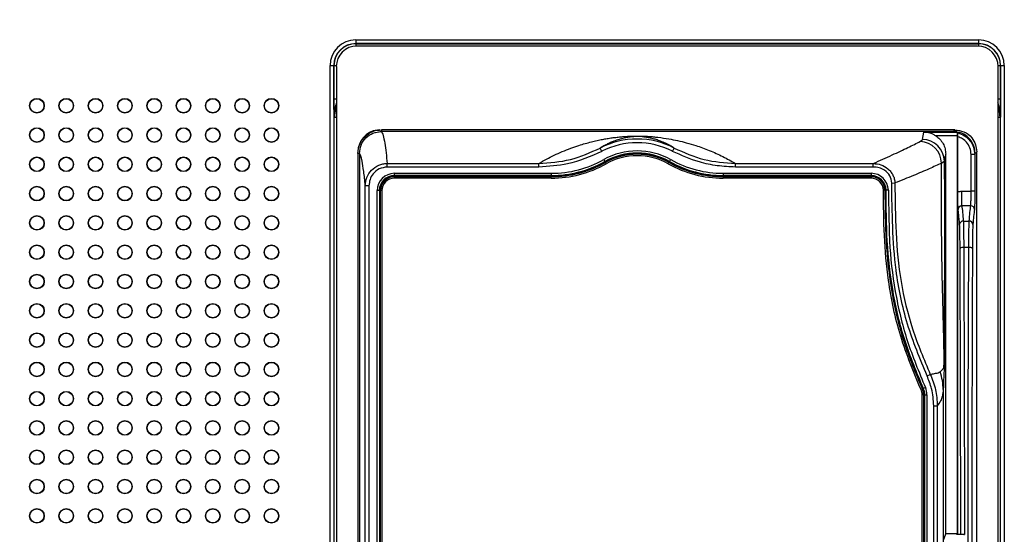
# Model space of a CAD drawing. Header units: millimetres. Extents: x 1141 to 9683, y 1625 to 6203.
# Tile 17 of 118: x 1621 to 1756, y 2661 to 2731. Entities that reach past the tile are written whole.
import ezdxf

# ---------------------------------------------------------------- set-up
doc = ezdxf.new("R2010")
doc.units = ezdxf.units.MM
doc.header["$LTSCALE"] = 25

msp = doc.modelspace()

# ---------------------------------------------------------------- linework, layer by layer
at = {"color": 7, "linetype": 'Continuous', "lineweight": 25}
for p, q in [((1667.09, 2728.67), (1752.07, 2728.67)), ((1667.09, 2728.67), (1667.09, 2728.17)), ((1752.07, 2728.67), (1752.07, 2728.17)), ((1752.07, 2728.17), (1667.09, 2728.17)), ((1667.09, 2728.17), (1667.1, 2728.15)), ((1667.1, 2728.15), (1752.06, 2728.15)), ((1667.1, 2728.15), (1667.1, 2727.82)), ((1751.93, 2727.82), (1667.23, 2727.82)), ((1752.06, 2728.15), (1752.07, 2728.17)), ((1752.06, 2728.15), (1752.06, 2727.82)), ((1663.59, 2602.18), (1663.59, 2725.17)), ((1663.59, 2725.17), (1664.09, 2725.17)), ((1664.09, 2725.17), (1664.09, 2602.18)), ((1664.1, 2725.15), (1664.09, 2725.17)), ((1664.1, 2720.57), (1664.1, 2725.15)), ((1664.44, 2725.15), (1664.1, 2725.15)), ((1664.44, 2725.03), (1664.44, 2718.03)), ((1755.06, 2725.15), (1754.73, 2725.15)), ((1754.73, 2718.03), (1754.73, 2725.03)), ((1755.07, 2725.17), (1755.06, 2725.15)), ((1755.06, 2725.15), (1755.06, 2720.57)), ((1755.07, 2725.17), (1755.57, 2725.17)), ((1755.07, 2602.18), (1755.07, 2725.17)), ((1755.57, 2725.17), (1755.57, 2602.18)), ((1664.44, 2720.57), (1664.1, 2720.57)), ((1755.06, 2720.57), (1754.73, 2720.57)), ((1664.16, 2718.1), (1664.12, 2718.14)), ((1664.16, 2606.75), (1664.16, 2718.1)), ((1664.16, 2718.1), (1664.44, 2718.1)), ((1664.44, 2718.03), (1664.44, 2718.03)), ((1664.44, 2717.95), (1664.44, 2602.37)), ((1754.73, 2718.1), (1755, 2718.1)), ((1754.73, 2718.03), (1754.73, 2718.03)), ((1754.73, 2602.37), (1754.73, 2717.95)), ((1755.04, 2718.14), (1755, 2718.1)), ((1755, 2718.1), (1755, 2606.75)), ((1668.3, 2715.45), (1668.46, 2715.29)), ((1670.58, 2716.17), (1669.37, 2715.9)), ((1670.38, 2716.37), (1670.1, 2716.35)), ((1748.81, 2716.39), (1670.58, 2716.39)), ((1670.58, 2716.39), (1670.58, 2716.17)), ((1748.58, 2716.17), (1670.58, 2716.17)), ((1748.57, 2716.17), (1670.58, 2716.17)), ((1744.4, 2715.07), (1744.59, 2716.08)), ((1748.58, 2716.17), (1748.81, 2716.39)), ((1749.13, 2715.58), (1749.13, 2661.22)), ((1749.19, 2716.08), (1749.19, 2661.17)), ((1749.23, 2707.94), (1749.23, 2715.44)), ((1700.67, 2713.45), (1700.44, 2713.9)), ((1710.3, 2713.45), (1710.53, 2713.9)), ((1667.58, 2713.17), (1667.36, 2713.17)), ((1667.36, 2713.17), (1667.36, 2614.17)), ((1667.58, 2713.17), (1667.58, 2614.17)), ((1747.58, 2661.22), (1747.58, 2713.06)), ((1751.04, 2708), (1751.04, 2713.03)), ((1751.54, 2713.03), (1751.04, 2713.03)), ((1751.54, 2713.03), (1751.54, 2708)), ((1751.81, 2713.39), (1751.58, 2713.17)), ((1751.81, 2613.94), (1751.81, 2713.39)), ((1671.37, 2711.31), (1671.37, 2711.8)), ((1671.37, 2711.8), (1692.06, 2711.8)), ((1692.06, 2711.31), (1671.37, 2711.31)), ((1692.06, 2711.31), (1692.06, 2711.8)), ((1700.92, 2712.32), (1701.07, 2712.05)), ((1701.09, 2712), (1701.07, 2712.05)), ((1701.24, 2711.74), (1701.14, 2711.91)), ((1709.82, 2711.91), (1709.73, 2711.74)), ((1709.87, 2712), (1709.9, 2712.05)), ((1710.05, 2712.32), (1709.9, 2712.05)), ((1718.9, 2711.31), (1718.9, 2711.8)), ((1718.9, 2711.8), (1737.7, 2711.8)), ((1737.7, 2711.31), (1718.9, 2711.31)), ((1737.7, 2711.31), (1737.7, 2711.8)), ((1747.01, 2711.85), (1747.39, 2712.1)), ((1672.36, 2710.45), (1693.76, 2710.45)), ((1672.36, 2710.14), (1672.36, 2710.45)), ((1693.76, 2710.14), (1672.36, 2710.14)), ((1672.36, 2710.09), (1672.36, 2710.14)), ((1693.76, 2710.09), (1672.36, 2710.09)), ((1672.36, 2709.79), (1672.36, 2709.99)), ((1672.36, 2709.99), (1693.76, 2709.99)), ((1693.76, 2709.79), (1672.36, 2709.79)), ((1693.76, 2710.45), (1693.76, 2710.14)), ((1693.76, 2710.09), (1693.76, 2710.14)), ((1693.76, 2709.79), (1693.76, 2709.99)), ((1717.21, 2710.45), (1737.4, 2710.45)), ((1717.21, 2710.45), (1717.21, 2710.14)), ((1737.4, 2710.14), (1717.21, 2710.14)), ((1717.21, 2710.09), (1717.21, 2710.14)), ((1737.4, 2710.09), (1717.21, 2710.09)), ((1717.21, 2709.99), (1717.21, 2709.79)), ((1717.21, 2709.99), (1737.39, 2709.99)), ((1737.39, 2709.79), (1717.21, 2709.79)), ((1737.39, 2709.99), (1737.39, 2709.79)), ((1737.4, 2710.45), (1737.4, 2710.14)), ((1737.4, 2710.09), (1737.4, 2710.14)), ((1668.89, 2708.75), (1668.39, 2708.75)), ((1668.39, 2624.66), (1668.39, 2708.75)), ((1668.89, 2708.75), (1668.89, 2624.66)), ((1740.22, 2709.12), (1740.65, 2709.13)), ((1670, 2626.16), (1670, 2708.09)), ((1670.31, 2708.09), (1670, 2708.09)), ((1670.31, 2708.09), (1670.31, 2626.16)), ((1670.36, 2708.09), (1670.31, 2708.09)), ((1670.36, 2708.09), (1670.36, 2626.16)), ((1670.66, 2708.09), (1670.46, 2708.09)), ((1670.46, 2626.16), (1670.46, 2708.09)), ((1670.66, 2708.09), (1670.66, 2626.16)), ((1739.29, 2708.13), (1739.09, 2708.13)), ((1739.39, 2708.13), (1739.45, 2708.13)), ((1739.76, 2708.14), (1739.45, 2708.13)), ((1749.77, 2706.01), (1749.77, 2708)), ((1749.77, 2708), (1751.04, 2708)), ((1751.54, 2708), (1751.04, 2708)), ((1751, 2706.01), (1749.77, 2706.01)), ((1749.98, 2703.93), (1750.79, 2703.93)), ((1750.73, 2700.32), (1750.04, 2700.32)), ((1747.37, 2684.35), (1747.37, 2684.61)), ((1745.03, 2682.8), (1745.47, 2683)), ((1744.39, 2681), (1744.21, 2680.91)), ((1744.57, 2680.2), (1744.37, 2680.2)), ((1744.37, 2624.96), (1744.37, 2680.2)), ((1744.48, 2681.05), (1744.53, 2681.08)), ((1744.81, 2681.2), (1744.53, 2681.08)), ((1744.57, 2680.2), (1744.57, 2624.96)), ((1744.66, 2680.21), (1744.72, 2680.21)), ((1744.66, 2624.96), (1744.66, 2680.21)), ((1744.72, 2680.21), (1745.02, 2680.21)), ((1744.72, 2624.96), (1744.72, 2680.21)), ((1745.02, 2680.21), (1745.02, 2624.96)), ((1747.24, 2680.92), (1747.24, 2619.45)), ((1745.94, 2624.36), (1745.94, 2678.71)), ((1745.94, 2678.71), (1746.43, 2678.71)), ((1746.43, 2678.71), (1746.43, 2624.36)), ((1747.29, 2660.34), (1747.58, 2661.22)), ((1749.13, 2661.22), (1747.58, 2661.22)), ((1749.11, 2661.19), (1747.58, 2661.21)), ((1749.11, 2661.19), (1749.11, 2661.22)), ((1749.11, 2661.19), (1749.11, 2661.18))]:
    msp.add_line(p, q, dxfattribs=at)
at = {"color": 7, "linetype": 'Continuous', "lineweight": 25, "flags": 128}
for points in [[(1744.59, 2716.08), (1747.13, 2716.08), (1749.13, 2716.08)], [(1749.13, 2715.58), (1747.5, 2715.58), (1746.21, 2715.58)], [(1749.13, 2661.11), (1749.12, 2661.15), (1749.11, 2661.18)], [(1749.19, 2661.17), (1749.44, 2661.16), (1749.63, 2661.16)]]:
    msp.add_lwpolyline(points, dxfattribs=at)
at = {"color": 7, "linetype": 'Continuous', "lineweight": 25}
for centre, radius in [((1623.58, 2719.68), 1), ((1623.58, 2719.68), 0.962), ((1627.58, 2719.68), 1), ((1627.58, 2719.68), 0.962), ((1631.58, 2719.68), 1), ((1631.58, 2719.68), 0.962), ((1635.58, 2719.68), 1), ((1635.58, 2719.68), 0.962), ((1639.58, 2719.68), 1), ((1639.58, 2719.68), 0.962), ((1643.58, 2719.68), 1), ((1643.58, 2719.68), 0.962), ((1647.58, 2719.68), 1), ((1647.58, 2719.68), 0.962), ((1651.58, 2719.68), 1), ((1651.58, 2719.68), 0.962), ((1655.58, 2719.68), 1), ((1655.58, 2719.68), 0.962), ((1623.58, 2715.68), 1), ((1623.58, 2715.68), 0.962), ((1627.58, 2715.68), 1), ((1627.58, 2715.68), 0.962), ((1631.58, 2715.68), 1), ((1631.58, 2715.68), 0.962), ((1635.58, 2715.68), 1), ((1635.58, 2715.68), 0.962), ((1639.58, 2715.68), 1), ((1639.58, 2715.68), 0.962), ((1643.58, 2715.68), 1), ((1643.58, 2715.68), 0.962), ((1647.58, 2715.68), 1), ((1647.58, 2715.68), 0.962), ((1651.58, 2715.68), 1), ((1651.58, 2715.68), 0.962), ((1655.58, 2715.68), 1), ((1655.58, 2715.68), 0.962), ((1623.58, 2711.68), 1), ((1623.58, 2711.68), 0.962), ((1627.58, 2711.68), 1), ((1627.58, 2711.68), 0.962), ((1631.58, 2711.68), 1), ((1631.58, 2711.68), 0.962), ((1635.58, 2711.68), 1), ((1635.58, 2711.68), 0.962), ((1639.58, 2711.68), 1), ((1639.58, 2711.68), 0.962), ((1643.58, 2711.68), 1), ((1643.58, 2711.68), 0.962), ((1647.58, 2711.68), 1), ((1647.58, 2711.68), 0.962), ((1651.58, 2711.68), 1), ((1651.58, 2711.68), 0.962), ((1655.58, 2711.68), 1), ((1655.58, 2711.68), 0.962), ((1623.58, 2707.68), 1), ((1623.58, 2707.68), 0.962), ((1627.58, 2707.68), 1), ((1627.58, 2707.68), 0.962), ((1631.58, 2707.68), 1), ((1631.58, 2707.68), 0.962), ((1635.58, 2707.68), 1), ((1635.58, 2707.68), 0.962), ((1639.58, 2707.68), 1), ((1639.58, 2707.68), 0.962), ((1643.58, 2707.68), 1), ((1643.58, 2707.68), 0.962), ((1647.58, 2707.68), 1), ((1647.58, 2707.68), 0.962), ((1651.58, 2707.68), 1), ((1651.58, 2707.68), 0.962), ((1655.58, 2707.68), 1), ((1655.58, 2707.68), 0.962), ((1623.58, 2703.68), 1), ((1623.58, 2703.68), 0.962), ((1627.58, 2703.68), 1), ((1627.58, 2703.68), 0.962), ((1631.58, 2703.68), 1), ((1631.58, 2703.68), 0.962), ((1635.58, 2703.68), 1), ((1635.58, 2703.68), 0.962), ((1639.58, 2703.68), 1), ((1639.58, 2703.68), 0.962), ((1643.58, 2703.68), 1), ((1643.58, 2703.68), 0.962), ((1647.58, 2703.68), 1), ((1647.58, 2703.68), 0.962), ((1651.58, 2703.68), 1), ((1651.58, 2703.68), 0.962), ((1655.58, 2703.68), 1), ((1655.58, 2703.68), 0.962), ((1623.58, 2699.68), 1), ((1623.58, 2699.68), 0.962), ((1627.58, 2699.68), 1), ((1627.58, 2699.68), 0.962), ((1631.58, 2699.68), 1), ((1631.58, 2699.68), 0.962), ((1635.58, 2699.68), 1), ((1635.58, 2699.68), 0.962), ((1639.58, 2699.68), 1), ((1639.58, 2699.68), 0.962), ((1643.58, 2699.68), 1), ((1643.58, 2699.68), 0.962), ((1647.58, 2699.68), 1), ((1647.58, 2699.68), 0.962), ((1651.58, 2699.68), 1), ((1651.58, 2699.68), 0.962), ((1655.58, 2699.68), 1), ((1655.58, 2699.68), 0.962), ((1623.58, 2695.68), 1), ((1623.58, 2695.68), 0.962), ((1627.58, 2695.68), 1), ((1627.58, 2695.68), 0.962), ((1631.58, 2695.68), 1), ((1631.58, 2695.68), 0.962), ((1635.58, 2695.68), 1), ((1635.58, 2695.68), 0.962), ((1639.58, 2695.68), 1), ((1639.58, 2695.68), 0.962), ((1643.58, 2695.68), 1), ((1643.58, 2695.68), 0.962), ((1647.58, 2695.68), 1), ((1647.58, 2695.68), 0.962), ((1651.58, 2695.68), 1), ((1651.58, 2695.68), 0.962), ((1655.58, 2695.68), 1), ((1655.58, 2695.68), 0.962), ((1623.58, 2691.68), 1), ((1623.58, 2691.68), 0.962), ((1627.58, 2691.68), 1), ((1627.58, 2691.68), 0.962), ((1631.58, 2691.68), 1), ((1631.58, 2691.68), 0.962), ((1635.58, 2691.68), 1), ((1635.58, 2691.68), 0.962), ((1639.58, 2691.68), 1), ((1639.58, 2691.68), 0.962), ((1643.58, 2691.68), 1), ((1643.58, 2691.68), 0.962), ((1647.58, 2691.68), 1), ((1647.58, 2691.68), 0.962), ((1651.58, 2691.68), 1), ((1651.58, 2691.68), 0.962), ((1655.58, 2691.68), 1), ((1655.58, 2691.68), 0.962), ((1623.58, 2687.68), 1), ((1623.58, 2687.68), 0.962), ((1627.58, 2687.68), 1), ((1627.58, 2687.68), 0.962), ((1631.58, 2687.68), 1), ((1631.58, 2687.68), 0.962), ((1635.58, 2687.68), 1), ((1635.58, 2687.68), 0.962), ((1639.58, 2687.68), 1), ((1639.58, 2687.68), 0.962), ((1643.58, 2687.68), 1), ((1643.58, 2687.68), 0.962), ((1647.58, 2687.68), 1), ((1647.58, 2687.68), 0.962), ((1651.58, 2687.68), 1), ((1651.58, 2687.68), 0.962), ((1655.58, 2687.68), 1), ((1655.58, 2687.68), 0.962), ((1623.58, 2683.68), 1), ((1623.58, 2683.68), 0.962), ((1627.58, 2683.68), 1), ((1627.58, 2683.68), 0.962), ((1631.58, 2683.68), 1), ((1631.58, 2683.68), 0.962), ((1635.58, 2683.68), 1), ((1635.58, 2683.68), 0.962), ((1639.58, 2683.68), 1), ((1639.58, 2683.68), 0.962), ((1643.58, 2683.68), 1), ((1643.58, 2683.68), 0.962), ((1647.58, 2683.68), 1), ((1647.58, 2683.68), 0.962), ((1651.58, 2683.68), 1), ((1651.58, 2683.68), 0.962), ((1655.58, 2683.68), 1), ((1655.58, 2683.68), 0.962), ((1623.58, 2679.68), 1), ((1623.58, 2679.68), 0.962), ((1627.58, 2679.68), 1), ((1627.58, 2679.68), 0.962), ((1631.58, 2679.68), 1), ((1631.58, 2679.68), 0.962), ((1635.58, 2679.68), 1), ((1635.58, 2679.68), 0.962), ((1639.58, 2679.68), 1), ((1639.58, 2679.68), 0.962), ((1643.58, 2679.68), 1), ((1643.58, 2679.68), 0.962), ((1647.58, 2679.68), 1), ((1647.58, 2679.68), 0.962), ((1651.58, 2679.68), 1), ((1651.58, 2679.68), 0.962), ((1655.58, 2679.68), 1), ((1655.58, 2679.68), 0.962), ((1623.58, 2675.68), 1), ((1623.58, 2675.68), 0.962), ((1627.58, 2675.68), 1), ((1627.58, 2675.68), 0.962), ((1631.58, 2675.68), 1), ((1631.58, 2675.68), 0.962), ((1635.58, 2675.68), 1), ((1635.58, 2675.68), 0.962), ((1639.58, 2675.68), 1), ((1639.58, 2675.68), 0.962), ((1643.58, 2675.68), 1), ((1643.58, 2675.68), 0.962), ((1647.58, 2675.68), 1), ((1647.58, 2675.68), 0.962), ((1651.58, 2675.68), 1), ((1651.58, 2675.68), 0.962), ((1655.58, 2675.68), 1), ((1655.58, 2675.68), 0.962), ((1623.58, 2671.68), 1), ((1623.58, 2671.68), 0.962), ((1627.58, 2671.68), 1), ((1627.58, 2671.68), 0.962), ((1631.58, 2671.68), 1), ((1631.58, 2671.68), 0.962), ((1635.58, 2671.68), 1), ((1635.58, 2671.68), 0.962), ((1639.58, 2671.68), 1), ((1639.58, 2671.68), 0.962), ((1643.58, 2671.68), 1), ((1643.58, 2671.68), 0.962), ((1647.58, 2671.68), 1), ((1647.58, 2671.68), 0.962), ((1651.58, 2671.68), 1), ((1651.58, 2671.68), 0.962), ((1655.58, 2671.68), 1), ((1655.58, 2671.68), 0.962), ((1623.58, 2667.68), 1), ((1623.58, 2667.68), 0.962), ((1627.58, 2667.68), 1), ((1627.58, 2667.68), 0.962), ((1631.58, 2667.68), 1), ((1631.58, 2667.68), 0.962), ((1635.58, 2667.68), 1), ((1635.58, 2667.68), 0.962), ((1639.58, 2667.68), 1), ((1639.58, 2667.68), 0.962), ((1643.58, 2667.68), 1), ((1643.58, 2667.68), 0.962), ((1647.58, 2667.68), 1), ((1647.58, 2667.68), 0.962), ((1651.58, 2667.68), 1), ((1651.58, 2667.68), 0.962), ((1655.58, 2667.68), 1), ((1655.58, 2667.68), 0.962), ((1623.58, 2663.68), 1), ((1623.58, 2663.68), 0.962), ((1627.58, 2663.68), 1), ((1627.58, 2663.68), 0.962), ((1631.58, 2663.68), 1), ((1631.58, 2663.68), 0.962), ((1635.58, 2663.68), 1), ((1635.58, 2663.68), 0.962), ((1639.58, 2663.68), 1), ((1639.58, 2663.68), 0.962), ((1643.58, 2663.68), 1), ((1643.58, 2663.68), 0.962), ((1647.58, 2663.68), 1), ((1647.58, 2663.68), 0.962), ((1651.58, 2663.68), 1), ((1651.58, 2663.68), 0.962), ((1655.58, 2663.68), 1), ((1655.58, 2663.68), 0.962)]:
    msp.add_circle(centre, radius, dxfattribs=at)
for centre, radius, start, end in [((1667.23, 2725.03), 2.8, 90, 180), ((1751.93, 2725.03), 2.8, 0, 90), ((1667.31, 2717.95), 2.87, 178.4337, 180), ((1751.86, 2717.95), 2.87, 0, 1.5663), ((1670.38, 2713.37), 3, 96.7615, 180), ((1705.48, 2704.17), 10.96, 62.5882, 117.4118), ((1705.48, 2704.17), 10.46, 62.5882, 117.4118), ((1743.94, 2711.75), 3.07, 1.7227, 86.5675), ((1744.4, 2712.08), 3, 0.3873, 90.0838), ((1705.48, 2704.17), 9.34, 60.7333, 119.2667), ((1705.48, 2704.17), 9.04, 60.7333, 119.2667), ((1705.48, 2704.17), 8.98, 60.7333, 119.2667), ((1705.48, 2704.17), 8.88, 60.7333, 119.2667), ((1705.48, 2704.17), 8.68, 60.7333, 119.2667), ((1693.76, 2725.09), 14.64, 270, 299.2667), ((1693.76, 2725.09), 14.94, 270, 299.2667), ((1693.76, 2725.09), 15, 270, 299.2667), ((1693.76, 2725.09), 15.1, 270, 299.2667), ((1693.76, 2725.09), 15.3, 270, 299.2667), ((1717.21, 2725.09), 15.3, 240.7333, 270), ((1717.21, 2725.09), 15.1, 240.7333, 270), ((1717.21, 2725.09), 15, 240.7333, 270), ((1717.21, 2725.09), 14.94, 240.7333, 270), ((1717.21, 2725.09), 14.64, 240.7333, 270), ((1672.36, 2708.09), 2.36, 90, 180), ((1672.36, 2708.09), 2.06, 90, 180), ((1672.36, 2708.09), 2, 90, 180), ((1672.36, 2708.09), 1.9, 90, 180), ((1672.36, 2708.09), 1.7, 90, 180), ((1737.39, 2708.09), 1.9, 1.4715, 90), ((1737.39, 2708.09), 1.7, 1.4715, 90), ((1737.4, 2708.09), 2.36, 1.2613, 90), ((1737.4, 2708.09), 2.06, 1.2613, 90), ((1737.4, 2708.09), 2, 1.2613, 90), ((1751, 2705.51), 0.5, 0.2452, 90.0174), ((1749.97, 2703.44), 0.496, 89.4832, 178.9139), ((1750.79, 2703.44), 0.496, 1.0861, 90.5168), ((1749.93, 2699.71), 0.625, 79.6869, 128.4104), ((1750.84, 2699.71), 0.625, 51.5896, 100.3131), ((1738.86, 2680.84), 8.37, 0.4898, 17.5297), ((1741.3, 2683.9), 6.07, 0.8047, 1.202), ((1742.67, 2680.2), 1.7, 0, 25.02), ((1742.67, 2680.2), 1.9, 0, 25.02), ((1742.66, 2680.21), 2, 0, 24.8814), ((1742.66, 2680.21), 2.06, 0, 24.8814), ((1742.66, 2680.21), 2.36, 0, 24.8814)]:
    msp.add_arc(centre, radius, start, end, dxfattribs=at)
for centre, major_axis, ratio, start_param, end_param in [((1667.09, 2725.17), (2.48, -2.48), 0.999695, 2.356347, 3.926839), ((1752.07, 2725.17), (-2.48, -2.48), 0.999695, 2.356347, 3.926839), ((1667.09, 2725.17), (-2.12, 2.12), 0.999594, 5.497939, 7.068431), ((1667.1, 2725.15), (2.12, -2.12), 0.999797, 2.356347, 3.926839), ((1752.06, 2725.15), (2.12, 2.12), 0.999797, 5.497939, 7.068431), ((1752.07, 2725.17), (2.12, 2.12), 0.999594, 5.497939, 7.068431), ((1667.12, 2718.14), (2.12, -2.12), 0.999594, 3.4906, 3.926839), ((1667.16, 2718.1), (2.12, -2.12), 0.999797, 3.54117, 3.926839), ((1752.04, 2718.14), (2.12, 2.12), 0.999594, 5.497939, 5.934244), ((1752, 2718.1), (2.12, 2.12), 0.999797, 5.497939, 5.883671)]:
    msp.add_ellipse(centre, major_axis=major_axis, ratio=ratio, start_param=start_param, end_param=end_param, dxfattribs=at)
for points, knots in [([(1696.47, 2327.83), (1696.5, 2323.79), (1696.56, 2315.86), (1696.36, 2303.62), (1695.97, 2291.45), (1695.37, 2279.32), (1694.52, 2266.08), (1693.35, 2251.72), (1691.82, 2236.23), (1689.97, 2220.29), (1687.8, 2203.92), (1685.29, 2187.17), (1682.58, 2170.79), (1679.69, 2154.79), (1676.65, 2139.21), (1673.36, 2123.49), (1669.84, 2107.68), (1666.09, 2091.83), (1662.27, 2076.59), (1658.42, 2061.95), (1654.55, 2047.94), (1650.48, 2033.8), (1646.22, 2019.63), (1641.8, 2005.52), (1637.47, 1992.27), (1633.1, 1979.37), (1628.71, 1966.88), (1624.34, 1954.88), (1620.21, 1943.92), (1616.35, 1933.98), (1612.77, 1925.02), (1609.49, 1917.01), (1606.53, 1909.93), (1603.41, 1902.65), (1600.15, 1895.22), (1596.76, 1887.67), (1593.74, 1881.11), (1591.1, 1875.51), (1589.25, 1871.66), (1588.1, 1869.28), (1587.44, 1867.91), (1586.6, 1866.2), (1585.46, 1863.89), (1583.96, 1860.89), (1582.15, 1857.29), (1580.11, 1853.31), (1577.96, 1849.19), (1575.12, 1843.83), (1571.58, 1837.33), (1566.98, 1829.17), (1561.86, 1820.46), (1556.05, 1811.04), (1551.11, 1803.49), (1547.37, 1798.04), (1545.16, 1794.9), (1543.33, 1792.35), (1541.86, 1790.35), (1540.55, 1788.59), (1539.18, 1786.77), (1537.46, 1784.54), (1535.35, 1781.85), (1532.79, 1778.7), (1529.84, 1775.2), (1526.48, 1771.38), (1522.9, 1767.55), (1519.32, 1763.95), (1516.05, 1760.87), (1513.21, 1758.37), (1510.78, 1756.35), (1508.56, 1754.61), (1506.37, 1753), (1504.06, 1751.41), (1501.45, 1749.75), (1498.57, 1748.13), (1495.86, 1746.82), (1493.55, 1745.88), (1491.35, 1745.11), (1488.93, 1744.45), (1486.45, 1744.04), (1484.26, 1743.89), (1482.23, 1743.94), (1480.25, 1744.2), (1478.28, 1744.68), (1476.2, 1745.43), (1473.82, 1746.61), (1471.55, 1748.08), (1469.45, 1749.72), (1467.65, 1751.31), (1465.55, 1753.37), (1463.1, 1756.1), (1460.43, 1759.49), (1458.04, 1762.85), (1455.03, 1767.45), (1451.35, 1773.8), (1446.98, 1782.45), (1442.6, 1792.32), (1438.48, 1802.79), (1434.62, 1813.7), (1430.98, 1824.94), (1427.39, 1837.1), (1423.83, 1850.19), (1420.33, 1864.21), (1416.89, 1879.17), (1413.52, 1894.99), (1409.63, 1914.82), (1405.37, 1938.69), (1400.91, 1966.65), (1396.78, 1995.42), (1392.79, 2026.17), (1388.96, 2058.79), (1385.35, 2093.08), (1382.07, 2127.64), (1379.08, 2162.29), (1376.38, 2196.9), (1373.97, 2230.66), (1371.83, 2263.49), (1369.93, 2295.27), (1368.21, 2326.59), (1366.65, 2357.48), (1364.94, 2394.36), (1363.13, 2437.75), (1361.32, 2488.02), (1359.74, 2539.15), (1358.37, 2591.04), (1357.22, 2643.58), (1356.27, 2696.65), (1355.52, 2750.16), (1354.97, 2801.82), (1354.6, 2851.52), (1354.37, 2899.15), (1354.26, 2946.76), (1354.28, 2990.66), (1354.37, 3030.51), (1354.51, 3066.04), (1354.7, 3100.6), (1354.94, 3135.02), (1355.23, 3169.23), (1355.58, 3203.18), (1355.96, 3235.92), (1356.36, 3267.46), (1356.77, 3297.81), (1357.18, 3324.99), (1357.56, 3349.17), (1357.91, 3370.65), (1358.28, 3391.96), (1358.67, 3413.47), (1359.08, 3435.44), (1359.62, 3463.04), (1360.3, 3496.42), (1360.98, 3527.48), (1361.51, 3550.95), (1361.87, 3566.64), (1362.24, 3582.69), (1362.67, 3600.43), (1363.15, 3620.1), (1363.7, 3641.72), (1364.27, 3664.14), (1364.88, 3687.2), (1365.52, 3710.75), (1366.13, 3732.77), (1366.7, 3753.11), (1367.23, 3771.65), (1367.77, 3790.06), (1368.3, 3808.2), (1368.77, 3824.26), (1369.19, 3838.19), (1369.54, 3849.88), (1369.87, 3860.75), (1370.16, 3870.67), (1370.43, 3879.69), (1370.68, 3887.86), (1370.91, 3895.6), (1371.12, 3902.87), (1371.31, 3909.6), (1371.47, 3915.47), (1371.61, 3920.58), (1371.73, 3925.01), (1371.83, 3928.82), (1371.9, 3932.11), (1371.97, 3934.94), (1372.01, 3936.82), (1372.03, 3937.76), (1372.03, 3937.91)], [0, 0, 0, 0, 0.005477, 0.0107498, 0.0158337, 0.0207433, 0.0254915, 0.0314852, 0.0372469, 0.0427979, 0.0488727, 0.0547212, 0.0603618, 0.0658097, 0.0710766, 0.0761719, 0.0816835, 0.0869961, 0.0921147, 0.0970427, 0.1017821, 0.1063344, 0.1114602, 0.1163275, 0.1209363, 0.1252866, 0.1299167, 0.1342141, 0.1381801, 0.1418165, 0.1451257, 0.1481104, 0.1507739, 0.1531194, 0.1564078, 0.159334, 0.1619041, 0.1641236, 0.1659975, 0.1665129, 0.1669972, 0.1676484, 0.1685961, 0.1698149, 0.1713147, 0.1730354, 0.174764, 0.1764799, 0.1798126, 0.183094, 0.1871429, 0.1914662, 0.1960308, 0.1978661, 0.1994152, 0.2006861, 0.201686, 0.2024672, 0.2033863, 0.2045122, 0.2059825, 0.2076932, 0.2096691, 0.2118982, 0.2143522, 0.2166671, 0.218809, 0.2205776, 0.2220539, 0.2234298, 0.2247505, 0.2261644, 0.227778, 0.229692, 0.2316189, 0.2329274, 0.2341158, 0.2360129, 0.2378671, 0.2393151, 0.2408283, 0.2423634, 0.2437752, 0.2452473, 0.2468473, 0.2484773, 0.2496784, 0.2506602, 0.2516121, 0.2534181, 0.2550747, 0.2565527, 0.257941, 0.2609257, 0.2642158, 0.2678342, 0.2717995, 0.2754102, 0.2792854, 0.2834325, 0.2878584, 0.2925688, 0.2975693, 0.3028643, 0.3083743, 0.3173169, 0.3265615, 0.3360576, 0.3457574, 0.3569194, 0.3682209, 0.379604, 0.391016, 0.402408, 0.4137351, 0.4243186, 0.4347764, 0.4450794, 0.4552015, 0.4652253, 0.4814371, 0.4979619, 0.5147646, 0.5318095, 0.5490603, 0.5664805, 0.5840327, 0.6016794, 0.6172565, 0.6328515, 0.6484382, 0.6639636, 0.6758856, 0.6874899, 0.6987703, 0.7097217, 0.7211745, 0.7322362, 0.7429048, 0.7531803, 0.7630639, 0.7725582, 0.7797471, 0.7866999, 0.7935607, 0.8005789, 0.8077485, 0.8150581, 0.827618, 0.8404734, 0.8455898, 0.8507368, 0.8559641, 0.8614498, 0.8683157, 0.8755179, 0.8830246, 0.890802, 0.898815, 0.907028, 0.9135068, 0.9200693, 0.9267019, 0.933393, 0.9401351, 0.9449804, 0.949771, 0.954324, 0.9586468, 0.9627539, 0.9666589, 0.9703735, 0.9744802, 0.9783553, 0.9820094, 0.9854476, 0.9886722, 0.9916838, 0.9944817, 0.9970649, 0.9995468, 1, 1, 1, 1]), ([(1664.12, 2718.14), (1664.12, 2718.14), (1664.12, 2718.66), (1664.11, 2719.42), (1664.1, 2720.3), (1664.1, 2720.57)], [0, 0, 0, 0, 0.003774, 0.695024, 1, 1, 1, 1]), ([(1755.06, 2720.57), (1755.06, 2720.3), (1755.06, 2719.42), (1755.05, 2718.66), (1755.04, 2718.14), (1755.04, 2718.14)], [0, 0, 0, 0, 0.304976, 0.996226, 1, 1, 1, 1]), ([(1664.45, 2720.09), (1664.43, 2720.03), (1664.23, 2719.39), (1664.12, 2718.74), (1664.12, 2718.14), (1664.12, 2718.14)], [0, 0, 0, 0, 0.093197, 0.99456, 1, 1, 1, 1]), ([(1755.04, 2718.14), (1755.04, 2718.14), (1755.05, 2718.74), (1754.94, 2719.39), (1754.73, 2720.03), (1754.71, 2720.09)], [0, 0, 0, 0, 0.00544, 0.906803, 1, 1, 1, 1]), ([(1667.36, 2713.17), (1667.41, 2713.65), (1667.51, 2714.5), (1668.06, 2715.16), (1668.3, 2715.45)], [0, 0, 0, 0, 0.559271, 1, 1, 1, 1]), ([(1667.58, 2713.17), (1667.63, 2713.56), (1667.72, 2714.35), (1668.41, 2715.34), (1669.4, 2716.03), (1670.19, 2716.12), (1670.58, 2716.17)], [0, 0, 0, 0, 0.249997, 0.499774, 0.749442, 1, 1, 1, 1]), ([(1668.3, 2715.45), (1668.68, 2715.75), (1669.35, 2716.28), (1670.21, 2716.36), (1670.58, 2716.39)], [0, 0, 0, 0, 0.559199, 1, 1, 1, 1]), ([(1670.58, 2716.17), (1670.66, 2716.02), (1670.81, 2715.75), (1671.03, 2714.67), (1671.21, 2713.37), (1671.32, 2712.3), (1671.37, 2711.8)], [0, 0, 0, 0, 0.300537, 0.567385, 0.800541, 1, 1, 1, 1]), ([(1692.06, 2711.8), (1692.41, 2712), (1693.09, 2712.39), (1694.16, 2712.93), (1695.26, 2713.42), (1696.38, 2713.87), (1697.43, 2714.23), (1698.37, 2714.52), (1699.2, 2714.74), (1699.98, 2714.93), (1700.7, 2715.08), (1701.37, 2715.2), (1702.03, 2715.3), (1702.69, 2715.38), (1703.34, 2715.45), (1703.99, 2715.5), (1704.72, 2715.53), (1705.54, 2715.55), (1706.21, 2715.53), (1706.71, 2715.51), (1707.16, 2715.49), (1707.7, 2715.44), (1708.67, 2715.34), (1709.78, 2715.17), (1711.04, 2714.92), (1712.26, 2714.62), (1713.71, 2714.19), (1715.37, 2713.58), (1717.18, 2712.77), (1718.33, 2712.12), (1718.9, 2711.8)], [0, 0, 0, 0, 0.050812, 0.100647, 0.151947, 0.202875, 0.250395, 0.286434, 0.319302, 0.349017, 0.375605, 0.39668, 0.41772, 0.437989, 0.454838, 0.469455, 0.485251, 0.501004, 0.516767, 0.524372, 0.532539, 0.547138, 0.563939, 0.610283, 0.652923, 0.698429, 0.750891, 0.831516, 0.91621, 1, 1, 1, 1]), ([(1710.53, 2713.9), (1710.4, 2713.98), (1710.16, 2714.13), (1709.79, 2714.33), (1709.42, 2714.52), (1709.04, 2714.69), (1708.69, 2714.83), (1708.37, 2714.95), (1708.07, 2715.05), (1707.8, 2715.13), (1707.54, 2715.2), (1707.29, 2715.26), (1707.06, 2715.31), (1706.82, 2715.36), (1706.59, 2715.39), (1706.33, 2715.43), (1706.06, 2715.45), (1705.78, 2715.47), (1705.59, 2715.47), (1705.46, 2715.47), (1705.33, 2715.47), (1705.15, 2715.47), (1704.88, 2715.45), (1704.62, 2715.42), (1704.36, 2715.39), (1704.06, 2715.34), (1703.7, 2715.27), (1703.34, 2715.18), (1702.99, 2715.08), (1702.65, 2714.97), (1702.26, 2714.83), (1701.81, 2714.64), (1701.35, 2714.42), (1700.89, 2714.17), (1700.6, 2714), (1700.44, 2713.9)], [0, 0, 0, 0, 0.057092, 0.104775, 0.153697, 0.205513, 0.250123, 0.286825, 0.319902, 0.349358, 0.375193, 0.398941, 0.419804, 0.437796, 0.455002, 0.469117, 0.485812, 0.494167, 0.497511, 0.500581, 0.503627, 0.507027, 0.515574, 0.531934, 0.546047, 0.563173, 0.597521, 0.635411, 0.668539, 0.70685, 0.750347, 0.807147, 0.875169, 0.930257, 1, 1, 1, 1]), ([(1746.21, 2715.58), (1746.08, 2715.65), (1745.82, 2715.8), (1745.28, 2716.01), (1744.87, 2716.05), (1744.59, 2716.08)], [0, 0, 0, 0, 0.250252, 0.501173, 1, 1, 1, 1]), ([(1746.21, 2715.58), (1746.41, 2715.43), (1746.81, 2715.13), (1747.24, 2714.51), (1747.53, 2713.81), (1747.56, 2713.31), (1747.58, 2713.06)], [0, 0, 0, 0, 0.249996, 0.499833, 0.748969, 1, 1, 1, 1]), ([(1749.09, 2716.15), (1749, 2716.16), (1748.82, 2716.16), (1748.65, 2716.16), (1748.57, 2716.17)], [0, 0, 0, 0, 0.5599935, 1, 1, 1, 1]), ([(1748.68, 2716.16), (1748.67, 2716.17), (1748.63, 2716.17), (1748.6, 2716.17), (1748.58, 2716.17)], [0, 0, 0, 0, 0.5593592, 1, 1, 1, 1]), ([(1748.81, 2716.39), (1749.24, 2716.34), (1750.12, 2716.23), (1751.13, 2715.42), (1751.71, 2714.41), (1751.78, 2713.72), (1751.81, 2713.39)], [0, 0, 0, 0, 0.270275, 0.562425, 0.789722, 1, 1, 1, 1]), ([(1749.13, 2716.08), (1749.12, 2716.1), (1749.11, 2716.12), (1749.1, 2716.14), (1749.09, 2716.15)], [0, 0, 0, 0, 0.56, 1, 1, 1, 1]), ([(1749.13, 2716.08), (1749.13, 2716.07), (1749.13, 2716.05), (1749.13, 2715.93), (1749.13, 2715.77), (1749.13, 2715.65), (1749.13, 2715.58)], [0, 0, 0, 0, 0.2505379, 0.4998031, 0.7492652, 1, 1, 1, 1]), ([(1751.58, 2713.17), (1751.57, 2713.4), (1751.54, 2713.85), (1751.27, 2714.58), (1750.74, 2715.34), (1749.95, 2715.93), (1749.35, 2716.03), (1749.13, 2716.07)], [0, 0, 0, 0, 0.171749, 0.321826, 0.556068, 0.840321, 1, 1, 1, 1]), ([(1749.23, 2715.96), (1749.22, 2715.98), (1749.21, 2716.03), (1749.2, 2716.07), (1749.19, 2716.08)], [0, 0, 0, 0, 0.559992, 1, 1, 1, 1]), ([(1749.23, 2715.44), (1749.23, 2715.5), (1749.23, 2715.63), (1749.23, 2715.8), (1749.23, 2715.92), (1749.23, 2715.95), (1749.23, 2715.96)], [0, 0, 0, 0, 0.250539, 0.500016, 0.749731, 1, 1, 1, 1]), ([(1749.23, 2715.96), (1749.55, 2715.85), (1750.18, 2715.63), (1750.93, 2714.93), (1751.44, 2714.04), (1751.51, 2713.37), (1751.54, 2713.03)], [0, 0, 0, 0, 0.250075, 0.500103, 0.750075, 1, 1, 1, 1]), ([(1751.04, 2713.03), (1751.01, 2713.34), (1750.95, 2713.94), (1750.49, 2714.67), (1749.9, 2715.19), (1749.46, 2715.35), (1749.23, 2715.44)], [0, 0, 0, 0, 0.279607, 0.559069, 0.779128, 1, 1, 1, 1]), ([(1692.06, 2711.8), (1693.52, 2711.9), (1696.44, 2712.1), (1699.11, 2713.3), (1700.44, 2713.9)], [0, 0, 0, 0, 0.501357, 1, 1, 1, 1]), ([(1710.53, 2713.9), (1711.87, 2713.3), (1714.54, 2712.1), (1717.45, 2711.9), (1718.9, 2711.8)], [0, 0, 0, 0, 0.5020584, 1, 1, 1, 1]), ([(1737.7, 2711.8), (1738.58, 2712.19), (1740.34, 2712.98), (1742.51, 2714), (1743.59, 2714.55), (1744.13, 2714.82)], [0, 0, 0, 0, 0.333556, 0.666808, 1, 1, 1, 1]), ([(1744.4, 2715.07), (1744.38, 2715.02), (1744.34, 2714.94), (1744.19, 2714.86), (1744.13, 2714.82)], [0, 0, 0, 0, 0.559831, 1, 1, 1, 1]), ([(1668.39, 2708.75), (1668.32, 2709.44), (1668.17, 2710.83), (1667.96, 2712.09), (1667.76, 2712.89), (1667.64, 2713.07), (1667.58, 2713.17)], [0, 0, 0, 0, 0.279789, 0.560047, 0.780207, 1, 1, 1, 1]), ([(1700.67, 2713.45), (1699.13, 2712.78), (1696.38, 2711.57), (1693.39, 2711.39), (1692.06, 2711.31)], [0, 0, 0, 0, 0.557898, 1, 1, 1, 1]), ([(1718.9, 2711.31), (1718.07, 2711.35), (1716.41, 2711.42), (1713.47, 2712.04), (1711.5, 2712.92), (1710.3, 2713.45)], [0, 0, 0, 0, 0.279835, 0.558359, 1, 1, 1, 1]), ([(1747.58, 2713.06), (1747.55, 2712.94), (1747.48, 2712.72), (1747.42, 2712.29), (1747.39, 2712.1)], [0, 0, 0, 0, 0.56, 1, 1, 1, 1]), ([(1751.58, 2713.17), (1751.58, 2713.15), (1751.56, 2713.11), (1751.55, 2713.06), (1751.54, 2713.03)], [0, 0, 0, 0, 0.56, 1, 1, 1, 1]), ([(1668.39, 2708.75), (1668.43, 2709.14), (1668.52, 2709.93), (1669.19, 2710.94), (1670.02, 2711.51), (1670.78, 2711.76), (1671.17, 2711.79), (1671.37, 2711.8)], [0, 0, 0, 0, 0.248588, 0.497684, 0.747524, 0.873273, 1, 1, 1, 1]), ([(1671.37, 2711.31), (1671, 2711.26), (1670.26, 2711.16), (1669.45, 2710.46), (1668.97, 2709.62), (1668.92, 2709.04), (1668.89, 2708.75)], [0, 0, 0, 0, 0.279968, 0.559442, 0.779615, 1, 1, 1, 1]), ([(1737.7, 2711.8), (1738.05, 2711.76), (1738.77, 2711.68), (1739.58, 2711.21), (1740.09, 2710.69), (1740.39, 2710.21), (1740.59, 2709.69), (1740.63, 2709.32), (1740.65, 2709.13)], [0, 0, 0, 0, 0.24512, 0.492962, 0.619222, 0.745812, 0.872789, 1, 1, 1, 1]), ([(1740.22, 2709.12), (1740.16, 2709.47), (1740.04, 2710.16), (1739.33, 2710.87), (1738.51, 2711.25), (1737.97, 2711.29), (1737.7, 2711.31)], [0, 0, 0, 0, 0.280375, 0.559556, 0.77954, 1, 1, 1, 1]), ([(1747.01, 2711.85), (1746.47, 2711.59), (1745.39, 2711.08), (1743.25, 2710.17), (1741.51, 2709.48), (1740.65, 2709.13)], [0, 0, 0, 0, 0.334163, 0.668752, 1, 1, 1, 1]), ([(1747.37, 2684.82), (1747.37, 2684.83), (1747.37, 2685.13), (1747.35, 2686.03), (1747.32, 2688.09), (1747.21, 2692.16), (1746.99, 2700.27), (1747, 2707.22), (1747.01, 2711.85)], [0, 0, 0, 0, 0.0008407, 0.0342466, 0.100651, 0.2306923, 0.4871381, 1, 1, 1, 1]), ([(1747.39, 2712.1), (1747.39, 2709.46), (1747.4, 2704.2), (1747.39, 2696.62), (1747.39, 2690.66), (1747.38, 2686.91), (1747.38, 2685.24), (1747.37, 2684.53), (1747.37, 2684.18), (1747.37, 2684.05), (1747.37, 2683.98)], [0, 0, 0, 0, 0.280043, 0.560086, 0.806453, 0.914922, 0.962661, 0.983666, 0.991913, 1, 1, 1, 1]), ([(1745.03, 2682.8), (1744.08, 2685.12), (1742.16, 2689.77), (1740.72, 2696.68), (1740.3, 2703.15), (1740.24, 2707.13), (1740.22, 2709.12)], [0, 0, 0, 0, 0.2793117, 0.5578956, 0.7788887, 1, 1, 1, 1]), ([(1740.65, 2709.13), (1740.67, 2706.87), (1740.7, 2702.37), (1741.34, 2695.68), (1742.88, 2689.15), (1744.61, 2685.05), (1745.47, 2683)], [0, 0, 0, 0, 0.252939, 0.503173, 0.751117, 1, 1, 1, 1]), ([(1744.21, 2680.91), (1743.21, 2683.32), (1741.22, 2688.13), (1739.71, 2695.27), (1739.14, 2701.97), (1739.1, 2706.07), (1739.09, 2708.13)], [0, 0, 0, 0, 0.279178, 0.558822, 0.779257, 1, 1, 1, 1]), ([(1739.29, 2708.13), (1739.3, 2705.82), (1739.33, 2701.18), (1740.09, 2694.24), (1741.69, 2687.43), (1743.49, 2683.14), (1744.39, 2681)], [0, 0, 0, 0, 0.249697, 0.499425, 0.749725, 1, 1, 1, 1]), ([(1744.48, 2681.05), (1743.59, 2683.19), (1741.8, 2687.48), (1740.2, 2694.27), (1739.43, 2701.19), (1739.41, 2705.82), (1739.39, 2708.13)], [0, 0, 0, 0, 0.250234, 0.500505, 0.750327, 1, 1, 1, 1]), ([(1744.53, 2681.08), (1743.64, 2683.22), (1741.85, 2687.5), (1740.26, 2694.28), (1739.49, 2701.19), (1739.46, 2705.82), (1739.45, 2708.13)], [0, 0, 0, 0, 0.2501756, 0.5003997, 0.7501792, 1, 1, 1, 1]), ([(1739.76, 2708.14), (1739.76, 2707.74), (1739.78, 2706.96), (1739.8, 2705.8), (1739.82, 2704.9), (1739.83, 2704.29), (1739.83, 2704.03), (1739.84, 2703.88), (1739.84, 2703.54), (1739.86, 2702.65), (1739.96, 2699.48), (1740.57, 2694.32), (1742.15, 2687.58), (1743.92, 2683.33), (1744.81, 2681.2)], [0, 0, 0, 0, 0.043159, 0.084952, 0.125378, 0.141051, 0.150941, 0.154346, 0.156723, 0.188068, 0.250761, 0.501121, 0.750603, 1, 1, 1, 1]), ([(1749.23, 2707.94), (1749.33, 2707.96), (1749.51, 2707.99), (1749.69, 2708), (1749.77, 2708)], [0, 0, 0, 0, 0.559828, 1, 1, 1, 1]), ([(1749.27, 2705.49), (1749.26, 2705.76), (1749.25, 2706.16), (1749.24, 2707.11), (1749.23, 2707.67), (1749.23, 2707.94)], [0, 0, 0, 0, 0.499732, 0.75, 1, 1, 1, 1]), ([(1751, 2706.01), (1751, 2706.03), (1751.01, 2706.08), (1751.02, 2706.28), (1751.03, 2706.65), (1751.04, 2707.27), (1751.04, 2707.76), (1751.04, 2708)], [0, 0, 0, 0, 0.1484761, 0.2815521, 0.5007252, 0.7562694, 1, 1, 1, 1]), ([(1751.54, 2708), (1751.54, 2707.67), (1751.54, 2706.97), (1751.53, 2706.17), (1751.51, 2705.66), (1751.51, 2705.56), (1751.5, 2705.51)], [0, 0, 0, 0, 0.271438, 0.562098, 0.788528, 1, 1, 1, 1]), ([(1749.77, 2706.01), (1749.73, 2706.01), (1749.67, 2706), (1749.57, 2705.97), (1749.48, 2705.93), (1749.38, 2705.84), (1749.29, 2705.69), (1749.28, 2705.56), (1749.27, 2705.49)], [0, 0, 0, 0, 0.119979, 0.240407, 0.361319, 0.484874, 0.737607, 1, 1, 1, 1]), ([(1749.77, 2706.01), (1749.8, 2705.75), (1749.88, 2705.27), (1749.95, 2704.36), (1749.98, 2703.93)], [0, 0, 0, 0, 0.53439, 1, 1, 1, 1]), ([(1750.79, 2703.93), (1750.82, 2704.36), (1750.89, 2705.27), (1750.96, 2705.75), (1751, 2706.01)], [0, 0, 0, 0, 0.46561, 1, 1, 1, 1]), ([(1749.48, 2703.45), (1749.44, 2703.94), (1749.37, 2704.82), (1749.3, 2705.29), (1749.27, 2705.49)], [0, 0, 0, 0, 0.559999, 1, 1, 1, 1]), ([(1751.5, 2705.51), (1751.46, 2705.24), (1751.39, 2704.76), (1751.32, 2703.85), (1751.29, 2703.45)], [0, 0, 0, 0, 0.560001, 1, 1, 1, 1]), ([(1749.54, 2700.2), (1749.53, 2700.62), (1749.53, 2701.48), (1749.51, 2702.75), (1749.49, 2703.19), (1749.48, 2703.45)], [0, 0, 0, 0, 0.276278, 0.56283, 1, 1, 1, 1]), ([(1749.98, 2703.93), (1749.99, 2703.78), (1750, 2703.49), (1750.02, 2702.64), (1750.03, 2701.6), (1750.03, 2700.74), (1750.04, 2700.32)], [0, 0, 0, 0, 0.270288, 0.500002, 0.756497, 1, 1, 1, 1]), ([(1750.73, 2700.32), (1750.73, 2700.74), (1750.74, 2701.6), (1750.75, 2702.64), (1750.77, 2703.49), (1750.78, 2703.78), (1750.79, 2703.93)], [0, 0, 0, 0, 0.243499, 0.499998, 0.729706, 1, 1, 1, 1]), ([(1751.29, 2703.45), (1751.28, 2703.3), (1751.26, 2703.01), (1751.24, 2701.96), (1751.23, 2700.86), (1751.23, 2700.2)], [0, 0, 0, 0, 0.276308, 0.562868, 1, 1, 1, 1]), ([(1749.63, 2661.16), (1749.63, 2664.84), (1749.62, 2672.21), (1749.6, 2682.41), (1749.57, 2691.76), (1749.55, 2697.39), (1749.54, 2700.2)], [0, 0, 0, 0, 0.279776, 0.560052, 0.780222, 1, 1, 1, 1]), ([(1750.04, 2700.32), (1750.05, 2696.02), (1750.09, 2687.43), (1750.12, 2674.32), (1750.13, 2665.54), (1750.13, 2661.15)], [0, 0, 0, 0, 0.334523, 0.667857, 1, 1, 1, 1]), ([(1750.64, 2659.15), (1750.64, 2663.76), (1750.64, 2672.99), (1750.67, 2686.78), (1750.71, 2695.8), (1750.73, 2700.32)], [0, 0, 0, 0, 0.3321413, 0.6654744, 1, 1, 1, 1]), ([(1751.23, 2700.2), (1751.21, 2696.43), (1751.18, 2688.89), (1751.16, 2678.2), (1751.14, 2668.28), (1751.14, 2662.19), (1751.14, 2659.15)], [0, 0, 0, 0, 0.279755, 0.56006, 0.780247, 1, 1, 1, 1]), ([(1747.35, 2683.91), (1747.34, 2683.93), (1747.34, 2684.23), (1747.35, 2684.54), (1747.37, 2684.82)], [0, 0, 0, 0, 0.06769, 1, 1, 1, 1]), ([(1747.37, 2684.02), (1747.37, 2684.03), (1747.37, 2684.05), (1747.37, 2684.1), (1747.37, 2684.23), (1747.37, 2684.47), (1747.37, 2684.68), (1747.37, 2684.82)], [0, 0, 0, 0, 0.054797, 0.108307, 0.225227, 0.485102, 1, 1, 1, 1]), ([(1745.47, 2683), (1745.68, 2683.04), (1746.09, 2683.13), (1746.56, 2683.19), (1746.75, 2683.31), (1746.85, 2683.37)], [0, 0, 0, 0, 0.341574, 0.679308, 1, 1, 1, 1]), ([(1745.47, 2683), (1745.75, 2682.31), (1746.3, 2680.93), (1746.39, 2679.45), (1746.43, 2678.71)], [0, 0, 0, 0, 0.498553, 1, 1, 1, 1]), ([(1746.85, 2683.37), (1746.98, 2683.51), (1747.19, 2683.72), (1747.3, 2683.85), (1747.34, 2683.9), (1747.34, 2683.91)], [0, 0, 0, 0, 0.5866782, 0.8985796, 1, 1, 1, 1]), ([(1747.37, 2683.98), (1747.37, 2683.92), (1747.36, 2683.8), (1747.36, 2683.64), (1747.35, 2683.4), (1747.32, 2682.97), (1747.29, 2682.16), (1747.26, 2681.4), (1747.24, 2680.92)], [0, 0, 0, 0, 0.054918, 0.098203, 0.1755, 0.313523, 0.559992, 1, 1, 1, 1]), ([(1747.34, 2683.91), (1747.34, 2683.91), (1747.36, 2683.93), (1747.36, 2683.9), (1747.37, 2684.01), (1747.37, 2684.02)], [0, 0, 0, 0, 0.128046, 0.899448, 1, 1, 1, 1]), ([(1745.94, 2678.71), (1745.89, 2679.5), (1745.8, 2680.91), (1745.27, 2682.22), (1745.03, 2682.8)], [0, 0, 0, 0, 0.560876, 1, 1, 1, 1]), ([(1747.24, 2680.92), (1747.21, 2680.63), (1747.15, 2680.05), (1746.88, 2679.35), (1746.58, 2678.92), (1746.43, 2678.71)], [0, 0, 0, 0, 0.325978, 0.660421, 1, 1, 1, 1]), ([(1749.63, 2661.16), (1749.63, 2661.16), (1749.64, 2661.16), (1749.7, 2661.16), (1749.79, 2661.16), (1749.89, 2661.16), (1750, 2661.16), (1750.09, 2661.15), (1750.13, 2661.15)], [0, 0, 0, 0, 0.161975, 0.389558, 0.528019, 0.679328, 0.838691, 1, 1, 1, 1])]:
    msp.add_open_spline(points, degree=3, knots=knots, dxfattribs=at)

doc.saveas('drawing.dxf')
